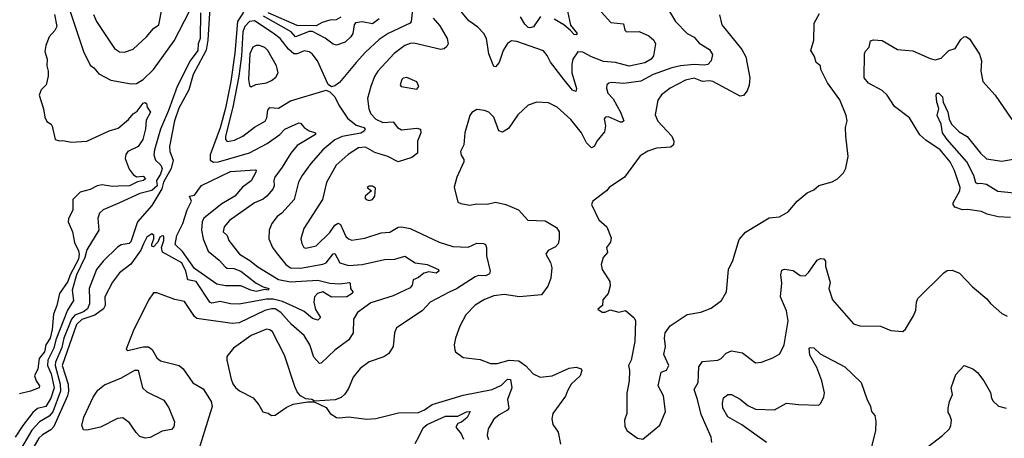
# Model space of a CAD drawing. Extents: x 1245515 to 1420776, y 606314 to 671314.
# Tile 148 of 256: x 1341472 to 1347229, y 616739 to 619185. Entities that reach past the tile are written whole.
import ezdxf

# ---------------------------------------------------------------- set-up
doc = ezdxf.new("R2010")
doc.units = 0

msp = doc.modelspace()

# ---------------------------------------------------------------- linework, layer by layer
at = {"layer": '0CON10XD'}
for points in [[(1345242.4, 619282.4), (1345307.3, 619175), (1345375, 619104.4), (1345415, 619082.2), (1345445, 619048.9), (1345505, 619011.1), (1345522.6, 618982.6), (1345515.4, 618944.6), (1345495, 618922.7), (1345475, 618918.8), (1345415, 618923.6), (1345335, 618914.8), (1345285, 618904.8), (1345175.5, 618864.5), (1345103.6, 618826.4), (1345005, 618812.8), (1344935, 618818.9), (1344916.7, 618815), (1344906, 618805), (1344903.1, 618785), (1344911.1, 618755), (1344941.9, 618721.9), (1344985.3, 618645), (1345003.8, 618595), (1344995, 618586.2), (1344985, 618587.1), (1344915, 618617.8), (1344896.7, 618615), (1344890, 618605), (1344896.7, 618565), (1344890.9, 618529.1), (1344846.9, 618475), (1344833.1, 618446.9), (1344815, 618436), (1344786.7, 618465), (1344757.5, 618525), (1344695, 618602.2), (1344615, 618674.3), (1344565, 618698.6), (1344495, 618704.3), (1344445, 618686), (1344385, 618630), (1344329.7, 618550.3), (1344295, 618528), (1344273.8, 618535), (1344244.2, 618615), (1344215, 618644), (1344190, 618655), (1344145, 618661.2), (1344116.1, 618643.9), (1344104.2, 618625.8), (1344074.4, 618525), (1344068.8, 618455), (1344050, 618415), (1344052.7, 618392.7), (1344069.1, 618369.1), (1344070, 618355), (1344027.5, 618265), (1344012.7, 618207.3), (1344035, 618120), (1344050.7, 618110.7), (1344105, 618101.4), (1344145, 618108.6), (1344205, 618107.5), (1344255, 618119.2), (1344315, 618105.5), (1344388, 618075), (1344443.2, 618013.2), (1344545, 618009.4), (1344610.2, 617970.2), (1344626.5, 617945), (1344627.5, 617905), (1344620, 617875), (1344605, 617858.9), (1344562.5, 617837.5), (1344548.8, 617815), (1344575, 617766.7), (1344583.3, 617735), (1344578.1, 617675), (1344560.9, 617629.1), (1344522.4, 617577.6), (1344394.4, 617565.6), (1344305, 617578.9), (1344245, 617571.2), (1344190.1, 617549.9), (1344135, 617516.9), (1344080.2, 617459.8), (1344045.7, 617395), (1344020, 617325), (1344012, 617285), (1344015.9, 617255.9), (1344020, 617245), (1344065, 617211.2), (1344165, 617199.4), (1344225.7, 617175.7), (1344265, 617176.5), (1344334.8, 617195.2), (1344391, 617191), (1344432.3, 617162.3), (1344475, 617116.9), (1344515, 617096.9), (1344585, 617104.2), (1344685, 617148.8), (1344725, 617155.7), (1344755.7, 617145.7), (1344760, 617135), (1344748.9, 617105), (1344697.5, 617055), (1344675, 617017.5), (1344664.5, 616985), (1344590, 616885), (1344583.2, 616853.2), (1344589.7, 616819.7), (1344620.8, 616775), (1344634.2, 616705)], [(1342583.2, 619255), (1342571.9, 619065), (1342561.9, 619008.1), (1342544.8, 618975), (1342486.7, 618865), (1342461, 618775), (1342402.4, 618667.6), (1342377.4, 618595), (1342347.5, 618445), (1342350.5, 618415), (1342370.2, 618365), (1342358.1, 618315), (1342313.6, 618235), (1342302.7, 618197.3), (1342245, 618098.6), (1342161.5, 618005), (1342122.4, 617887.6), (1342112.6, 617877.4), (1342065, 617868.9), (1342043.8, 617856.2), (1341959.6, 617775), (1341921.8, 617725), (1341879.2, 617615), (1341879.5, 617549.5), (1341880.7, 617525), (1341868.4, 617495), (1341845, 617477.4), (1341795, 617458), (1341774.6, 617435.4), (1341731.2, 617325), (1341719.3, 617270.7), (1341681.4, 617185), (1341679.2, 617165), (1341708.8, 617055), (1341711.6, 617015), (1341665.9, 616894.1), (1341645, 616868.1), (1341588.1, 616835), (1341543.7, 616786.3), (1341384.1, 616515)], [(1342528.9, 619225), (1342527, 619075), (1342516.7, 619045), (1342512.9, 619005), (1342468.7, 618945), (1342393.4, 618795), (1342343.1, 618655), (1342295, 618546.5), (1342260, 618425), (1342256.9, 618395), (1342266.7, 618365), (1342298.1, 618335), (1342306, 618316), (1342295, 618281.9), (1342272.5, 618245), (1342275.9, 618215), (1342245, 618187.8), (1342175, 618169.3), (1342055.8, 618115), (1341961.2, 618075), (1341938.6, 618055), (1341930, 618025), (1341934.4, 617955), (1341865, 617841.4), (1341852.4, 617795), (1341805.2, 617695), (1341779, 617605), (1341786.5, 617543.5), (1341751.1, 617488.9), (1341682.9, 617315), (1341671.3, 617265), (1341636.5, 617195), (1341635.1, 617165), (1341656.3, 617115), (1341674.4, 617035), (1341655, 616973.1), (1341625, 616925.7), (1341577.3, 616912.7), (1341549.1, 616890.9), (1341489.8, 616815), (1341446.6, 616745)], [(1342781.6, 619228.4), (1342744.9, 619175.1), (1342729.5, 618989.5), (1342707, 618825), (1342675, 618667.5), (1342645, 618553.8), (1342586.4, 618395), (1342585.2, 618365.2), (1342605, 618353.5), (1342635, 618354.2), (1342815, 618406.7), (1342918.7, 618461.3), (1342993.8, 618515), (1343022.9, 618545), (1343105, 618583.3), (1343115, 618581.4), (1343135.8, 618555), (1343165, 618535.5), (1343202.5, 618525), (1343202, 618515), (1343095, 618449.6), (1343058.4, 618405), (1343006.8, 618323.2), (1342964.6, 618265), (1342958.8, 618245), (1342960.4, 618215), (1342952.7, 618195), (1342918.2, 618155), (1342895, 618136.5), (1342845.7, 618114.3), (1342698.3, 618011.7), (1342666.9, 617975), (1342661.2, 617945), (1342684.6, 617924.6), (1342694.7, 617894.7), (1342758.1, 617815), (1342818.3, 617778.3), (1342865, 617740.3), (1342985, 617666.8), (1343055, 617654), (1343215, 617663.6), (1343285, 617645.3), (1343345, 617641.8), (1343399.8, 617649.8), (1343405.5, 617645), (1343405.8, 617615), (1343420, 617595), (1343416.7, 617585), (1343386, 617565), (1343295, 617564.2), (1343245, 617594.3), (1343214.2, 617585.8), (1343196.3, 617565), (1343192.8, 617535), (1343202.2, 617492.2), (1343230.6, 617445), (1343215, 617429.5), (1343185, 617439.6), (1343135, 617479.5), (1343091.3, 617501.3), (1343009.1, 617539.1), (1342955, 617552.3), (1342915, 617551.8), (1342755, 617522.3), (1342705, 617525.3), (1342645, 617538.3), (1342595, 617528.1), (1342584.5, 617534.5), (1342505, 617654.8), (1342454.5, 617664.5), (1342444.5, 617715), (1342421.1, 617765), (1342307.8, 617827.8), (1342301.2, 617855), (1342315.6, 617895), (1342315, 617920), (1342305, 617922.5), (1342292.5, 617915), (1342280, 617885), (1342255, 617858.8), (1342245, 617862.5), (1342244.1, 617874.1), (1342256.7, 617905), (1342257.5, 617925), (1342245, 617933.3), (1342216, 617915), (1342196.9, 617875), (1342181.1, 617838.9), (1342122.7, 617757.3), (1342055, 617705.4), (1342015, 617651.8), (1341970.4, 617565), (1341971.9, 617515), (1341962.4, 617495), (1341911.6, 617458.4), (1341835, 617434), (1341805, 617403.8), (1341720.7, 617165), (1341756.6, 617055), (1341758.2, 617015), (1341752, 616988), (1341671.4, 616808.6), (1341655, 616789.6), (1341605, 616759.7), (1341585, 616740), (1341500.9, 616595)], [(1341764.2, 619244.2), (1341845, 619000), (1341885, 618918.8), (1341905, 618904.4), (1341935, 618868.5), (1342005, 618832.5), (1342125, 618810), (1342155, 618813.1), (1342195, 618835.8), (1342255, 618893.5), (1342375, 619062.5), (1342464.7, 619235.3)], [(1342085, 618994.6), (1342135, 619013.3), (1342213.1, 619085), (1342255, 619134.3), (1342285.3, 619154.7), (1342300.6, 619235)], [(1343769.2, 619245), (1343761.3, 619175), (1343754.8, 619165.2), (1343626.9, 619105), (1343575, 619070), (1343493.6, 618995), (1343439.6, 618935), (1343341.7, 618818.3), (1343315, 618798), (1343295, 618792.5), (1343275.9, 618805.9), (1343213.5, 618945), (1343181.4, 618985), (1343165, 618996.5), (1343135, 619002.9), (1343095, 618985.2), (1343075, 618986.1), (1343043, 619013), (1342994.6, 619074.6), (1342955, 619107.4), (1342845, 619179.3), (1342815, 619174.2), (1342789.1, 619145), (1342777, 619115), (1342769.4, 618975), (1342753.9, 618855), (1342718.7, 618675), (1342675.2, 618505.2), (1342674.8, 618484.8), (1342685, 618473.9), (1342728, 618482), (1342777.5, 618505), (1342845, 618557.3), (1342907.8, 618592.2), (1342918.2, 618611.8), (1342922.8, 618657.2), (1342935, 618672.3), (1342985, 618669.2), (1343055, 618711.1), (1343265, 618773.3), (1343285, 618763.3), (1343314.3, 618734.3), (1343338.1, 618685), (1343389.7, 618609.7), (1343439.2, 618569.2), (1343483.5, 618555), (1343491.9, 618545), (1343486.8, 618533.2), (1343467.8, 618522.2), (1343358.2, 618501.8), (1343315, 618484), (1343245.4, 618425), (1343174.5, 618345), (1343124.3, 618275.7), (1343103.3, 618235), (1343076.2, 618135), (1343004.8, 618055.2), (1342978.6, 618035), (1342946.2, 617993.8), (1342930, 617955), (1342928.5, 617905), (1342950.9, 617855), (1342979.1, 617815), (1343027.7, 617755), (1343055, 617735.3), (1343115, 617732.6), (1343245, 617755.9), (1343265, 617765.4), (1343305, 617816.2), (1343315, 617819.1), (1343345, 617765.5), (1343395, 617749.7), (1343475, 617754.8), (1343605, 617784.4), (1343665, 617786.2), (1343725, 617803.3), (1343785, 617765.5), (1343855, 617754.5), (1343921.2, 617725), (1343923.3, 617715), (1343906.6, 617703.4), (1343865, 617711.1), (1343835, 617704), (1343805, 617678.5), (1343773.3, 617665), (1343767.5, 617635), (1343755, 617619.2), (1343655, 617571.2), (1343525, 617530.8), (1343448.1, 617475), (1343423.9, 617436.1), (1343422.5, 617355), (1343397.5, 617315), (1343314.5, 617255), (1343235, 617178.8), (1343225, 617176.2), (1343192.4, 617212.4), (1343167.8, 617285), (1343135, 617339.1), (1343061.5, 617405), (1342998.2, 617475), (1342966.7, 617495), (1342945, 617496.1), (1342905, 617485.7), (1342755, 617414.7), (1342715, 617409.3), (1342508.6, 617438.6), (1342495, 617450), (1342435, 617538.8), (1342379.2, 617550.8), (1342275, 617589.6), (1342255, 617589.2), (1342225, 617547.3), (1342135, 617365.8), (1342095, 617260), (1342105, 617252.2), (1342195, 617273.5), (1342225, 617274), (1342247.6, 617257.6), (1342275, 617209.2), (1342295, 617191.9), (1342405, 617165.5), (1342428.8, 617145), (1342485, 617062.5), (1342545, 617029.2), (1342591.1, 616955), (1342598.2, 616925), (1342498.5, 616605)], [(1343349.8, 619200.2), (1343323.3, 619185), (1343285, 619182), (1343240.8, 619169.3), (1343205, 619149.3), (1343095, 619150.8), (1342924.9, 619224.9)], [(1344871.3, 619231.3), (1344928.5, 619168.5), (1345001.9, 619161.9), (1345011.1, 619125), (1345021.2, 619115), (1345095, 619116.9), (1345151.5, 619091.5), (1345180, 619065), (1345190, 619045), (1345177.8, 618975), (1345163.5, 618955), (1345127.5, 618932.5), (1345035, 618913.1), (1344955, 618936), (1344885, 618941.9), (1344815, 618967.9), (1344765, 618996.3), (1344735, 618998.2), (1344707.2, 618955), (1344700.3, 618925), (1344701.2, 618875), (1344727, 618783), (1344723.9, 618766.1), (1344705, 618773.3), (1344655, 618833.8), (1344575, 618938), (1344556.3, 618976.3), (1344534.2, 619004.2), (1344378.4, 619058.4), (1344348.5, 619061.5), (1344325, 619046.5), (1344299.6, 619005), (1344275.9, 618935), (1344255, 618909.2), (1344245, 618912.5), (1344215.3, 618985), (1344202.3, 619075), (1344186.9, 619105), (1344150.8, 619140.8), (1344098.9, 619178.9), (1344035, 619256.8)], [(1344674.6, 619235), (1344693, 619153), (1344732.5, 619105), (1344725, 619096), (1344715, 619098.6), (1344690, 619125), (1344654.4, 619155), (1344598.1, 619188.1)], [(1345564.5, 619214.5), (1345576.9, 619155), (1345695, 619010.5), (1345718.9, 618968.9), (1345741.9, 618845), (1345736.8, 618803.2), (1345725, 618770), (1345705, 618742.1), (1345685, 618738.9), (1345525, 618823.5), (1345505, 618828.5), (1345465, 618824.8), (1345415, 618843.1), (1345365, 618831.5), (1345275, 618784.4), (1345224.7, 618745.3), (1345203.1, 618715), (1345188.8, 618628.8), (1345202.6, 618592.6), (1345285, 618504), (1345296.7, 618475), (1345295, 618453.3), (1345279.1, 618440.9), (1345195, 618434.5), (1345145, 618417.5), (1345100.6, 618389.4), (1345078.5, 618361.5), (1345009.2, 618265), (1344918, 618205), (1344903.8, 618185), (1344824.3, 618125.7), (1344816, 618105), (1344859.4, 618015), (1344904.6, 617974.6), (1344930.9, 617910.9), (1344927.1, 617885), (1344904.2, 617855), (1344908.8, 617825), (1344883.8, 617795), (1344871.2, 617755), (1344878.8, 617725), (1344922, 617655), (1344925, 617630), (1344914, 617585), (1344882.3, 617547.7), (1344880, 617515), (1344853, 617493), (1344877, 617477), (1344895, 617476.7), (1344925, 617490), (1344975, 617476.7), (1345015, 617486), (1345065, 617442.5), (1345073.3, 617425), (1345069.2, 617305), (1345047.5, 617195), (1345031.2, 617165), (1345038.6, 617135), (1345035.8, 617075), (1345023, 617003), (1345022.5, 616885), (1345008.8, 616845), (1345010.7, 616810.7), (1345022.5, 616785), (1345085, 616740), (1345115, 616733.8), (1345215, 616816.7), (1345249.2, 616895), (1345236.8, 616986.8), (1345206.1, 617046.1), (1345222.5, 617125), (1345255, 617138), (1345268.6, 617165), (1345238.3, 617228.3), (1345248.6, 617275), (1345242.3, 617325), (1345246.5, 617355), (1345275, 617395.7), (1345375, 617462), (1345455, 617476), (1345515, 617498.8), (1345576.2, 617545), (1345604, 617595), (1345615.8, 617725), (1345642.1, 617777.9), (1345678.9, 617901.1), (1345715.4, 617944.6), (1345855, 618027.5), (1345915, 618034.2), (1345965, 618063.3), (1346017.5, 618125), (1346075.8, 618174.2), (1346115, 618192), (1346145, 618216), (1346222.5, 618237.5), (1346253.3, 618255), (1346288.8, 618291.2), (1346301.7, 618318.3), (1346316.2, 618385), (1346302.9, 618505), (1346300.8, 618555), (1346310, 618595), (1346304, 618625), (1346267.1, 618717.1), (1346195.9, 618815.9), (1346156.2, 618895), (1346153.8, 618915), (1346130, 618935), (1346119.5, 618969.5), (1346098.5, 619005), (1346115.8, 619065), (1346118, 619165), (1346149.1, 619220.9)], [(1341675.1, 619215), (1341688.5, 619145), (1341677.7, 619122.3), (1341644.5, 619085), (1341624.8, 619034.8), (1341618.8, 618998.8), (1341633.4, 618955), (1341631.1, 618915), (1341638.9, 618885), (1341638.8, 618855), (1341626.2, 618803.8), (1341597.8, 618775), (1341586.5, 618745), (1341611.4, 618665), (1341619.5, 618615), (1341631.1, 618591.1), (1341655.4, 618575.4), (1341663.1, 618563.1), (1341680, 618485), (1341705, 618476.7), (1341725, 618478.8), (1341775, 618469.4), (1341865, 618476.2), (1341995, 618536), (1342047.6, 618552.4), (1342107.7, 618602.3), (1342134.9, 618635.1), (1342159.2, 618650.8), (1342195, 618696.9), (1342205, 618701.2), (1342213.3, 618695), (1342217.5, 618675), (1342237.5, 618645), (1342211.7, 618598.3), (1342207.8, 618547.8), (1342191.8, 618485), (1342165, 618444.5), (1342105.4, 618414.6), (1342092.8, 618397.2), (1342088.1, 618375), (1342111.7, 618311.7), (1342135, 618281.4), (1342155, 618267.1), (1342195, 618271.8), (1342207.1, 618255), (1342197.1, 618245), (1342161.8, 618238.2), (1342115, 618213.7), (1342047.7, 618212.3)], [(1341904, 619215), (1341921.2, 619175), (1342026.1, 619016.1), (1342055, 618996.5), (1342085, 618994.6)], [(1343889.5, 619195), (1343929.3, 619149.3), (1343971.5, 619075), (1343977.1, 619045), (1343970.6, 619029.4), (1343954.5, 619015.5), (1343935, 619010.9), (1343777.3, 619047.3), (1343755, 619046.1), (1343725, 619034), (1343662.4, 618987.6), (1343566.2, 618885), (1343546.2, 618853.8), (1343524.6, 618795), (1343506.2, 618725), (1343513.8, 618665), (1343525, 618635.7), (1343554.2, 618604.2), (1343595, 618584.6), (1343655, 618588.9), (1343681.5, 618555), (1343705, 618541.1), (1343795, 618551.9), (1343816, 618545), (1343818.5, 618525), (1343799.1, 618475), (1343798.1, 618405), (1343765, 618380), (1343685, 618355.6), (1343625, 618385.4), (1343548.8, 618408.8), (1343495, 618440.3), (1343453.9, 618436.1), (1343392.8, 618397.2), (1343323.1, 618335), (1343266.2, 618233.8), (1343242.5, 618135), (1343134.5, 617965), (1343115.6, 617905), (1343122, 617878), (1343134.3, 617855), (1343145, 617850.6), (1343205, 617863.8), (1343285, 617940.9), (1343315, 617984), (1343335, 617996.1), (1343348.2, 617988.2), (1343379.2, 617919.2), (1343394.7, 617904.7), (1343415, 617896.8), (1343490.4, 617909.6), (1343585, 617940), (1343636.8, 617943.2), (1343685, 617973.3), (1343704.5, 617975.5), (1343755, 617964.5), (1343925, 617884.6), (1344005, 617860.9), (1344094.6, 617855.4), (1344145, 617878.8), (1344185, 617876.7), (1344195, 617872.5), (1344202, 617852), (1344201.5, 617805), (1344222.2, 617715), (1344219.2, 617700.8), (1344195, 617689.1), (1344155, 617689.7), (1344135, 617682.8), (1344026.9, 617613.1), (1343982.7, 617592.7), (1343871.9, 617535), (1343825, 617484.3), (1343676.1, 617383.9), (1343664.3, 617355.7), (1343655.7, 617275), (1343630.8, 617235), (1343601.2, 617215), (1343515, 617186.7), (1343463.3, 617146.7), (1343422.7, 617097.3), (1343395, 617031.2), (1343373.4, 616996.6), (1343352.1, 616977.9), (1343316.6, 616963.4), (1343196, 616956), (1343180, 616965), (1343145, 616970), (1343115, 616987.5), (1343095, 617011.2), (1343081.2, 617041.2), (1343020.5, 617225), (1342950.5, 617360.5), (1342935, 617372.9), (1342915, 617377.1), (1342825, 617340), (1342722.2, 617265), (1342682.7, 617217.3), (1342682.5, 617195), (1342707.9, 617085), (1342717.9, 617057.9), (1342735, 617035.6), (1342756.9, 617016.9), (1342838, 616975), (1342870.8, 616935), (1342893.8, 616893.8), (1342925.9, 616885.9), (1342945, 616872), (1342966.2, 616875), (1343030.3, 616919.7), (1343070.8, 616939.2), (1343155, 616952.5), (1343195, 616952.5), (1343265, 616918.8), (1343286.7, 616885), (1343325, 616861.2), (1343345, 616858), (1343395.7, 616864.3), (1343501.2, 616851.2), (1343555, 616855.6), (1343687.6, 616887.6), (1343805, 616889.7), (1343840, 616905), (1343883.2, 616936.8), (1343981.2, 616965), (1344065, 616990.9), (1344235, 617023.5), (1344290.3, 617049.7), (1344325, 617085.3), (1344342, 617082), (1344350, 617035), (1344324.4, 616965), (1344332.5, 616915), (1344325.4, 616904.6), (1344275, 616876.7), (1344245, 616851.1), (1344211.8, 616795), (1344205.5, 616755.5), (1344212.4, 616732.4)], [(1343575, 619191.1), (1343535, 619161.5), (1343475, 619173.5), (1343435, 619167), (1343427.1, 619155), (1343420, 619105), (1343409.3, 619085), (1343375, 619053.2), (1343325, 619035.5), (1343305, 619042.1), (1343257.9, 619077.9), (1343185, 619116.4), (1343165, 619115.7), (1343085, 619085.5), (1343058.8, 619115), (1342897.3, 619205)], [(1344516.6, 619203.4), (1344475.5, 619144.5), (1344455, 619137.1), (1344445, 619140.6), (1344425, 619160), (1344401.3, 619201.3)], [(1346544.6, 618745), (1346515, 618772.3), (1346435, 618814.6), (1346409.1, 618845), (1346412, 618985), (1346418.6, 619001.4), (1346440, 619025), (1346447.5, 619062.5), (1346465, 619067.1), (1346515, 619064.5), (1346605, 619010.4), (1346695, 619004.1), (1346795, 618957.9), (1346825, 618950.6), (1346860, 618960), (1346905, 619006.2), (1346942.3, 619017.7), (1346975, 619070), (1346992.5, 619085), (1347005, 619086.7), (1347025, 619073.3), (1347084.4, 618984.4), (1347095.6, 618945.6), (1347092.9, 618885), (1347103.3, 618825), (1347175, 618743.3), (1347272.4, 618602.4)], [(1342825, 618793.3), (1342852.7, 618807.3), (1342915, 618816.9), (1342945, 618829.4), (1342970.4, 618849.6), (1342984.4, 618875), (1342974.4, 618915), (1342923.5, 619005), (1342905, 619022.5), (1342875, 619033.5), (1342855, 619034.4), (1342835.4, 619024.6), (1342818.4, 618985), (1342809.4, 618835), (1342815, 618800), (1342825, 618793.3)], [(1343795, 618780), (1343806.7, 618795), (1343795, 618822.5), (1343735, 618846.7), (1343715, 618843.3), (1343706.7, 618835), (1343696.7, 618805), (1343702.5, 618795), (1343795, 618780)], [(1347265, 618030), (1347193.1, 618033.1), (1347128.1, 618048.1), (1347095, 618064), (1347015.6, 618075.6), (1346985, 618074.4), (1346940.5, 618090.5), (1346929.6, 618105), (1346930, 618115), (1346968.5, 618185), (1346970.5, 618205), (1346938.8, 618305), (1346913.5, 618355), (1346854.5, 618425), (1346771.1, 618481.1), (1346735, 618513.3), (1346675, 618610.9), (1346587.2, 618677.2), (1346544.6, 618745)], [(1347325, 618167.8), (1347190.5, 618180.5), (1347125, 618221.7), (1347091.4, 618228.6), (1347075, 618226.6), (1347062.4, 618232.4), (1347051.5, 618275), (1347010.9, 618355), (1346894.9, 618484.9), (1346867.1, 618525), (1346859.2, 618575), (1346836.7, 618625), (1346845.5, 618665.5), (1346833.9, 618703.9), (1346830.4, 618745), (1346835, 618756.4), (1346845.7, 618755), (1346868.5, 618735), (1346872.7, 618702.7), (1346899.2, 618645), (1346906.2, 618603.8), (1346920.4, 618575), (1346965, 618530.4), (1347012.1, 618502.1), (1347090.7, 618405), (1347125, 618372.3), (1347215, 618358.8), (1347315, 618376.2)], [(1342855, 617598), (1342824.3, 617604.3), (1342765, 617630), (1342675, 617629.4), (1342625, 617640.8), (1342495, 617732.4), (1342425, 617831), (1342381.8, 617871.8), (1342390.8, 617925), (1342425.6, 617995), (1342452.4, 618075), (1342476.6, 618125), (1342464.2, 618155), (1342495, 618159.4), (1342535, 618216.7), (1342705, 618299), (1342848.5, 618308.5), (1342855.5, 618305.5), (1342853.1, 618295), (1342825, 618243.3), (1342775, 618205.9), (1342730.3, 618155), (1342655, 618109), (1342549.2, 618025), (1342540, 618005), (1342534.6, 617955), (1342545.2, 617905), (1342575, 617833.1), (1342639.5, 617779.5), (1342675, 617739.7), (1342685, 617733.5), (1342725, 617732.3), (1342766.2, 617715), (1342855.6, 617645.6), (1342895, 617624.4), (1342928.1, 617615), (1342925, 617604.8), (1342905, 617608.1), (1342855, 617598)], [(1342047.7, 618212.3), (1342015, 618210.8), (1341955, 618220.7), (1341925, 618215.2), (1341885, 618193.5), (1341825, 618177.8), (1341783.6, 618135), (1341783.1, 618075), (1341757.4, 618022.6), (1341755.3, 618005), (1341782, 617945), (1341793.6, 617883.6), (1341816.9, 617835), (1341820.8, 617815), (1341816.4, 617786.4), (1341767.1, 617695), (1341753.7, 617655), (1341704.9, 617585), (1341689.5, 617515), (1341670.2, 617465), (1341661.9, 617375), (1341650.5, 617325), (1341625.9, 617285), (1341616.6, 617245), (1341585.7, 617205), (1341577.5, 617145), (1341559.5, 617105), (1341568.2, 617075), (1341588.8, 617045), (1341585.5, 617035), (1341535.2, 617014.8), (1341471, 616999)], [(1343515, 618128), (1343535, 618134.3), (1343548, 618155), (1343551.7, 618201.7), (1343535, 618212.5), (1343515, 618212.5), (1343503.9, 618203.9), (1343530, 618185), (1343495, 618156.7), (1343490, 618145), (1343497.5, 618135), (1343515, 618128)], [(1345519.2, 616715), (1345515.7, 616745), (1345457.5, 616877.5), (1345436.3, 616966.3), (1345415.5, 617025), (1345438.6, 617065), (1345442.2, 617157.8), (1345465, 617187.5), (1345555, 617195.6), (1345574, 617205), (1345602.4, 617237.6), (1345635, 617251.1), (1345698.3, 617238.3), (1345775, 617180), (1345810, 617185), (1345875, 617208.6), (1345916.6, 617233.4), (1345942.2, 617285), (1345965.3, 617425), (1345955.3, 617485), (1345920.5, 617565), (1345929.1, 617645), (1345923.1, 617695), (1345928, 617722), (1345945, 617728.1), (1345995, 617720), (1346035, 617691.4), (1346065, 617688.6), (1346085, 617707.5), (1346135, 617780.6), (1346155, 617790), (1346175, 617788), (1346183.8, 617775), (1346184.4, 617745), (1346210.5, 617649.5), (1346203.7, 617615), (1346225, 617548), (1346348.3, 617408.3), (1346384.1, 617395.9), (1346505, 617393.8), (1346565, 617370), (1346635, 617363.8), (1346652.3, 617377.7), (1346698.8, 617455), (1346711.2, 617488.8), (1346715.5, 617535), (1346723.5, 617556.5), (1346875, 617706.7), (1346895, 617718.8), (1346925, 617722), (1346966.7, 617705), (1347043.3, 617625), (1347126.2, 617555), (1347147.8, 617527.8), (1347215, 617468.8), (1347245, 617453.8)], [(1345838.5, 616715), (1345695, 616817.8), (1345613.1, 616865), (1345584.3, 616915.7), (1345581.4, 616945), (1345588, 616975), (1345612.5, 616995), (1345635, 616994.3), (1345685, 616967.1), (1345730.2, 616930.2), (1345775, 616909.1), (1345884.8, 616905.2), (1345955, 616944.3), (1346025.8, 616935.8), (1346145, 616933.8), (1346156.1, 616943.9), (1346175, 616982.5), (1346178.2, 617005), (1346162.8, 617075), (1346133.2, 617153.2), (1346091.5, 617225), (1346089.2, 617265), (1346095, 617270), (1346115, 617267.3), (1346152.2, 617232.2), (1346296.5, 617156.5), (1346392.5, 617065), (1346425, 616970), (1346447.1, 616925), (1346452, 616895), (1346472.2, 616872.2), (1346477.6, 616837.6), (1346475.6, 616785), (1346440, 616635)], [(1346757.8, 616672.2), (1346868.8, 616755), (1346908, 616795), (1346917.5, 616815), (1346920.8, 616845), (1346910, 616875), (1346900.8, 616890.8), (1346901.4, 616915), (1346909.4, 616955), (1346925.8, 616995), (1346919.2, 617035), (1346945, 617112.5), (1346995, 617163.8), (1347045.9, 617145.9), (1347073.2, 617123.2), (1347110, 617075), (1347147.8, 617007.8), (1347154.6, 616974.6), (1347165, 616955.8), (1347195, 616927.5), (1347240, 616915)], [(1342205, 616740), (1342175, 616749.1), (1342152.4, 616772.4), (1342115, 616828.9), (1342075, 616858.2), (1342045, 616854.7), (1341945, 616804.7), (1341865, 616786.9), (1341845, 616789.1), (1341836.5, 616815), (1341847.8, 616862.2), (1341900.9, 616979.1), (1341928.8, 617021.2), (1341967.5, 617052.5), (1342067.7, 617092.3), (1342145, 617138.2), (1342165, 617136.7), (1342190, 617035), (1342215, 617010.9), (1342315, 616962.5), (1342345, 616918), (1342378, 616835), (1342373.9, 616806.1), (1342360, 616790), (1342305, 616780), (1342235, 616743.9), (1342205, 616740)], [(1343785, 616709.5), (1343809.7, 616755), (1343830.5, 616799.5), (1343855, 616820.8), (1343962.3, 616867.7), (1344035, 616869), (1344085, 616894.2), (1344106.1, 616895), (1344089.1, 616860.9), (1344056, 616834), (1344033.3, 616825), (1344022.5, 616805), (1344054.2, 616765), (1344067.1, 616735)]]:
    msp.add_lwpolyline(points, dxfattribs=at)

doc.saveas('drawing.dxf')
